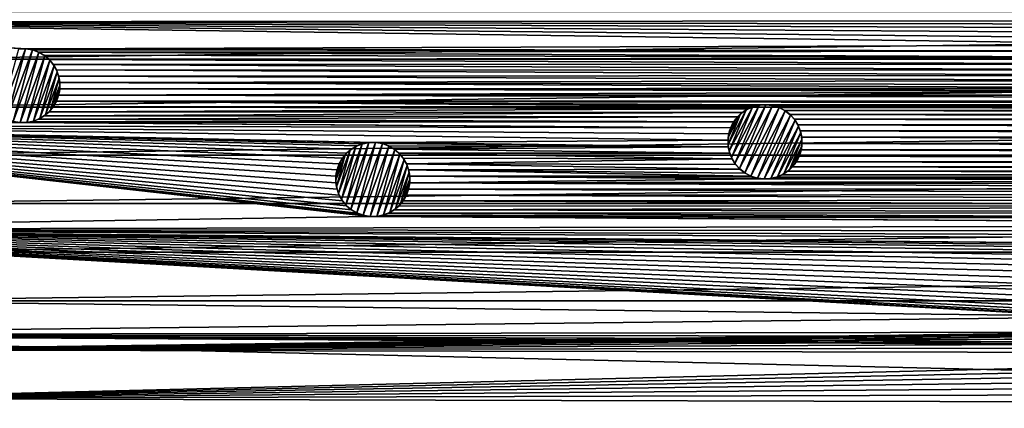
# Model space of a CAD drawing. Header units: metres. Extents: x -150 to 150, y -150 to 150.
# Tile 11 of 64: x -116 to -50, y 9 to 36. Entities that reach past the tile are written whole.
import ezdxf

# ---------------------------------------------------------------- set-up
doc = ezdxf.new("R2010")
doc.units = ezdxf.units.M
doc.layers.add('solid_P32600', color=7, linetype='CONTINUOUS')

msp = doc.modelspace()

# ---------------------------------------------------------------- linework, layer by layer
at = {"layer": 'solid_P32600'}
for points in [[(-34.21949, 35.428299), (-145.771255, 35.365265), (-143.92424, 42.258408)], [(-33.810356, 35.578121), (-34.21949, 35.428299), (-143.92424, 42.258408)], [(125.945274, 36.038628, 5), (-125.945274, 36.038628, 5), (-126.817566, 32.83675, 5)], [(126.817566, 32.83675, 5), (125.945274, 36.038628, 5), (-126.817566, 32.83675, 5)], [(-34.21949, 35.428299), (-34.597248, 35.211189), (-145.771255, 35.365265)], [(-115.699806, 33.548485), (-116.12899, 33.548771), (-145.771255, 35.365265)], [(-35.578121, 33.810356), (-115.699806, 33.548485), (-145.771255, 35.365265)], [(-35.428299, 34.21949), (-35.578121, 33.810356), (-145.771255, 35.365265)], [(-35.211189, 34.597248), (-35.428299, 34.21949), (-145.771255, 35.365265)], [(-34.930466, 34.930466), (-35.211189, 34.597248), (-145.771255, 35.365265)], [(-34.597248, 35.211189), (-34.930466, 34.930466), (-145.771255, 35.365265)], [(-117.387955, 29.041164, -2.5), (-116.181534, 33.543591, -2.5), (-115.728294, 33.550129, -2.5)], [(-116.998703, 28.808884, -2.5), (-117.387955, 29.041164, -2.5), (-115.728294, 33.550129, -2.5)], [(-116.998703, 28.808884, -2.5), (-115.728294, 33.550129, -2.5), (-115.264053, 33.473099, -2.5)], [(-116.998703, 28.808884, -2.5), (-115.264053, 33.473099, -2.5), (-116.558144, 28.643471, -2.5)], [(-115.264053, 33.473099, -2.5), (-114.823494, 33.307686, -2.5), (-116.558144, 28.643471, -2.5)], [(-114.823494, 33.307686, -2.5), (-116.093903, 28.566442, -2.5), (-116.558144, 28.643471, -2.5)], [(-116.181534, 33.543591, -2.5), (-116.12899, 33.548771), (-115.728294, 33.550129, -2.5)], [(-115.728294, 33.550129, -2.5), (-116.12899, 33.548771), (-115.699806, 33.548485)], [(-114.823494, 33.307686, -2.5), (-114.434242, 33.075405, -2.5), (-116.093903, 28.566442, -2.5)], [(-115.728294, 33.550129, -2.5), (-115.699806, 33.548485), (-115.264053, 33.473099)], [(-115.728294, 33.550129, -2.5), (-115.264053, 33.473099), (-115.264053, 33.473099, -2.5)], [(-35.578121, 33.810356), (-35.652935, 33.381123), (-115.699806, 33.548485)], [(-35.652935, 33.381123), (-115.264053, 33.473099), (-115.699806, 33.548485)], [(-35.652935, 33.381123), (-114.848984, 33.320507), (-115.264053, 33.473099)], [(-115.264053, 33.473099, -2.5), (-115.264053, 33.473099), (-114.848984, 33.320507)], [(-115.264053, 33.473099, -2.5), (-114.848984, 33.320507), (-114.823494, 33.307686, -2.5)], [(-35.652935, 33.381123), (-35.653793, 32.945419), (-114.848984, 33.320507)], [(-35.653793, 32.945419), (-114.477158, 33.106167), (-114.848984, 33.320507)], [(-114.823494, 33.307686, -2.5), (-114.848984, 33.320507), (-114.477158, 33.106167)], [(-114.823494, 33.307686, -2.5), (-114.477158, 33.106167), (-114.434242, 33.075405, -2.5)], [(126.817566, 32.83675, 5), (-126.817566, 32.83675, 5), (-127.609207, 29.611324, 5)], [(127.609207, 29.611324, 5), (126.817566, 32.83675, 5), (-127.609207, 29.611324, 5)], [(-114.434242, 33.075405, -2.5), (-115.640663, 28.572981, -2.5), (-116.093903, 28.566442, -2.5)], [(-114.434242, 33.075405, -2.5), (-114.091423, 32.770687, -2.5), (-115.640663, 28.572981, -2.5)], [(-114.091423, 32.770687, -2.5), (-115.191414, 28.665462, -2.5), (-115.640663, 28.572981, -2.5)], [(-114.091423, 32.770687, -2.5), (-113.805191, 32.405125, -2.5), (-115.191414, 28.665462, -2.5)], [(-35.653793, 32.945419), (-114.143944, 32.825443), (-114.477158, 33.106167)], [(-114.434242, 33.075405, -2.5), (-114.477158, 33.106167), (-114.143944, 32.825443)], [(-114.434242, 33.075405, -2.5), (-114.143944, 32.825443), (-114.091423, 32.770687, -2.5)], [(-35.653793, 32.945419), (-35.57729, 32.516483), (-114.143944, 32.825443)], [(-35.57729, 32.516483), (-113.86322, 32.492226), (-114.143944, 32.825443)], [(-114.091423, 32.770687, -2.5), (-114.143944, 32.825443), (-113.86322, 32.492226)], [(-114.091423, 32.770687, -2.5), (-113.86322, 32.492226), (-113.805191, 32.405125, -2.5)], [(-113.805191, 32.405125, -2.5), (-114.76075, 28.838934, -2.5), (-115.191414, 28.665462, -2.5)], [(-113.805191, 32.405125, -2.5), (-113.59581, 31.998343, -2.5), (-114.76075, 28.838934, -2.5)], [(-113.59581, 31.998343, -2.5), (-114.37603, 29.086529, -2.5), (-114.76075, 28.838934, -2.5)], [(-113.59581, 31.998343, -2.5), (-113.461014, 31.553017, -2.5), (-114.37603, 29.086529, -2.5)], [(-35.57729, 32.516483), (-35.429077, 32.106762), (-113.86322, 32.492226)], [(-35.429077, 32.106762), (-113.646111, 32.114468), (-113.86322, 32.492226)], [(-113.805191, 32.405125, -2.5), (-113.86322, 32.492226), (-113.646111, 32.114468)], [(-113.805191, 32.405125, -2.5), (-113.646111, 32.114468), (-113.59581, 31.998343, -2.5)], [(-35.214237, 31.735222), (-113.496284, 31.705334), (-113.646111, 32.114468)], [(-113.59581, 31.998343, -2.5), (-113.646111, 32.114468), (-113.496284, 31.705334)], [(-35.429077, 32.106762), (-35.214237, 31.735222), (-113.646111, 32.114468)], [(-113.59581, 31.998343, -2.5), (-113.496284, 31.705334), (-113.461014, 31.553017, -2.5)], [(-113.461014, 31.553017, -2.5), (-114.036629, 29.404791, -2.5), (-114.37603, 29.086529, -2.5)], [(-113.461014, 31.553017, -2.5), (-113.412376, 31.098949, -2.5), (-114.036629, 29.404791, -2.5)], [(-35.214237, 31.735222), (-34.931076, 31.39554), (-113.496284, 31.705334)], [(-34.931076, 31.39554), (-113.421471, 31.2761), (-113.496284, 31.705334)], [(-113.461014, 31.553017, -2.5), (-113.496284, 31.705334), (-113.421471, 31.2761)], [(-113.461014, 31.553017, -2.5), (-113.421471, 31.2761), (-113.412376, 31.098949, -2.5)], [(-34.591393, 31.112379), (-113.421471, 31.2761), (-34.931076, 31.39554)], [(-34.219852, 30.897539), (-113.420616, 30.840397), (-113.421471, 31.2761)], [(-113.412376, 31.098949, -2.5), (-113.421471, 31.2761), (-113.420616, 30.840397)], [(-34.591393, 31.112379), (-34.219852, 30.897539), (-113.421471, 31.2761)], [(-113.412376, 31.098949, -2.5), (-113.767471, 29.773706, -2.5), (-114.036629, 29.404791, -2.5)], [(-113.412376, 31.098949, -2.5), (-113.44799, 30.634539, -2.5), (-113.767471, 29.773706, -2.5)], [(-113.44799, 30.634539, -2.5), (-113.566116, 30.193708, -2.5), (-113.767471, 29.773706, -2.5)], [(-113.44799, 30.634539, -2.5), (-113.497116, 30.411461), (-113.566116, 30.193708, -2.5)], [(-33.381199, 30.672821), (-113.497116, 30.411461), (-113.420616, 30.840397)], [(-113.44799, 30.634539, -2.5), (-113.420616, 30.840397), (-113.497116, 30.411461)], [(-33.381199, 30.672821), (113.497116, 30.411461), (-113.497116, 30.411461)], [(-113.412376, 31.098949, -2.5), (-113.420616, 30.840397), (-113.44799, 30.634539, -2.5)], [(-34.219852, 30.897539), (-33.810131, 30.749325), (-113.420616, 30.840397)], [(-33.810131, 30.749325), (-33.381199, 30.672821), (-113.420616, 30.840397)], [(-66.578178, 29.650486), (-113.863922, 29.624838), (-113.645332, 30.00174)], [(-113.767471, 29.773706, -2.5), (-113.645332, 30.00174), (-113.863922, 29.624838)], [(-113.566116, 30.193708, -2.5), (-113.645332, 30.00174), (-113.767471, 29.773706, -2.5)], [(113.645332, 30.00174), (-113.645332, 30.00174), (-113.497116, 30.411461)], [(-113.566116, 30.193708, -2.5), (-113.497116, 30.411461), (-113.645332, 30.00174)], [(65.717369, 29.763815), (-113.645332, 30.00174), (113.645332, 30.00174)], [(-66.152618, 29.743954), (-66.578178, 29.650486), (-113.645332, 30.00174)], [(-65.717369, 29.763815), (-66.152618, 29.743954), (-113.645332, 30.00174)], [(65.717369, 29.763815), (-65.717369, 29.763815), (-113.645332, 30.00174)], [(113.497116, 30.411461), (113.645332, 30.00174), (-113.497116, 30.411461)], [(127.609207, 29.611324, 5), (-127.609207, 29.611324, 5), (-128.318695, 26.368557, 5)], [(128.318695, 26.368557, 5), (127.609207, 29.611324, 5), (-128.318695, 26.368557, 5)], [(-67.34832, 29.249578), (-114.477654, 29.01111), (-114.143333, 29.290518)], [(-114.37603, 29.086529, -2.5), (-114.143333, 29.290518), (-114.477654, 29.01111)], [(-67.34832, 29.249578), (-67.668976, 28.954588), (-114.477654, 29.01111)], [(-114.036629, 29.404791, -2.5), (-114.143333, 29.290518), (-114.37603, 29.086529, -2.5)], [(-66.980392, 29.482958), (-114.143333, 29.290518), (-113.863922, 29.624838)], [(-114.036629, 29.404791, -2.5), (-113.863922, 29.624838), (-114.143333, 29.290518)], [(-66.980392, 29.482958), (-67.34832, 29.249578), (-114.143333, 29.290518)], [(-113.767471, 29.773706, -2.5), (-113.863922, 29.624838), (-114.036629, 29.404791, -2.5)], [(-66.578178, 29.650486), (-66.980392, 29.482958), (-113.863922, 29.624838)], [(-68.320122, 27.095495, -2.5), (-67.469025, 29.150211, -2.5), (-67.090988, 29.42145, -2.5)], [(-68.244598, 26.636387, -2.5), (-68.320122, 27.095495, -2.5), (-67.090988, 29.42145, -2.5)], [(-68.244598, 26.636387, -2.5), (-67.090988, 29.42145, -2.5), (-66.677238, 29.616709, -2.5)], [(-68.090103, 26.205753, -2.5), (-68.244598, 26.636387, -2.5), (-66.677238, 29.616709, -2.5)], [(-68.090103, 26.205753, -2.5), (-66.677238, 29.616709, -2.5), (-66.227615, 29.732485, -2.5)], [(-67.854042, 25.805958, -2.5), (-68.090103, 26.205753, -2.5), (-66.227615, 29.732485, -2.5)], [(-67.854042, 25.805958, -2.5), (-66.227615, 29.732485, -2.5), (-65.770142, 29.765535, -2.5)], [(-67.553925, 25.459099, -2.5), (-67.854042, 25.805958, -2.5), (-65.770142, 29.765535, -2.5)], [(-67.469025, 29.150211, -2.5), (-67.668976, 28.954588), (-67.34832, 29.249578)], [(-67.553925, 25.459099, -2.5), (-65.770142, 29.765535, -2.5), (-65.319923, 29.712858, -2.5)], [(-67.198326, 25.177998, -2.5), (-67.553925, 25.459099, -2.5), (-65.319923, 29.712858, -2.5)], [(-67.469025, 29.150211, -2.5), (-67.34832, 29.249578), (-67.090988, 29.42145, -2.5)], [(-67.090988, 29.42145, -2.5), (-67.34832, 29.249578), (-66.980392, 29.482958)], [(-67.198326, 25.177998, -2.5), (-65.319923, 29.712858, -2.5), (-64.869705, 29.575893, -2.5)], [(-67.198326, 25.177998, -2.5), (-64.869705, 29.575893, -2.5), (-66.783127, 24.956495, -2.5)], [(-67.090988, 29.42145, -2.5), (-66.980392, 29.482958), (-66.677238, 29.616709, -2.5)], [(-66.677238, 29.616709, -2.5), (-66.980392, 29.482958), (-66.578178, 29.650486)], [(-64.869705, 29.575893, -2.5), (-64.454506, 29.354391, -2.5), (-66.783127, 24.956495, -2.5)], [(-64.454506, 29.354391, -2.5), (-66.332909, 24.819532, -2.5), (-66.783127, 24.956495, -2.5)], [(-66.677238, 29.616709, -2.5), (-66.578178, 29.650486), (-66.227615, 29.732485, -2.5)], [(-66.227615, 29.732485, -2.5), (-66.578178, 29.650486), (-66.152618, 29.743954)], [(-64.454506, 29.354391, -2.5), (-64.098907, 29.07329, -2.5), (-66.332909, 24.819532, -2.5)], [(-66.227615, 29.732485, -2.5), (-66.152618, 29.743954), (-65.770142, 29.765535, -2.5)], [(-65.770142, 29.765535, -2.5), (-66.152618, 29.743954), (-65.717369, 29.763815)], [(-65.770142, 29.765535, -2.5), (-65.717369, 29.763815), (-65.319923, 29.712858, -2.5)], [(65.291893, 29.70751), (-65.291893, 29.70751), (-65.717369, 29.763815)], [(-65.319923, 29.712858, -2.5), (-65.717369, 29.763815), (-65.291893, 29.70751)], [(65.717369, 29.763815), (65.291893, 29.70751), (-65.717369, 29.763815)], [(-65.319923, 29.712858, -2.5), (-65.291893, 29.70751), (-64.869705, 29.575893)], [(-65.319923, 29.712858, -2.5), (-64.869705, 29.575893), (-64.869705, 29.575893, -2.5)], [(64.869705, 29.575893), (-64.869705, 29.575893), (-65.291893, 29.70751)], [(65.291893, 29.70751), (64.869705, 29.575893), (-65.291893, 29.70751)], [(64.478111, 29.37043), (-64.478111, 29.37043), (-64.869705, 29.575893)], [(-64.869705, 29.575893, -2.5), (-64.869705, 29.575893), (-64.478111, 29.37043)], [(64.478111, 29.37043), (-64.869705, 29.575893), (64.869705, 29.575893)], [(-64.869705, 29.575893, -2.5), (-64.478111, 29.37043), (-64.454506, 29.354391, -2.5)], [(64.137444, 29.109388), (-64.137444, 29.109388), (-64.478111, 29.37043)], [(-64.454506, 29.354391, -2.5), (-64.478111, 29.37043), (-64.137444, 29.109388)], [(64.478111, 29.37043), (64.137444, 29.109388), (-64.478111, 29.37043)], [(-64.454506, 29.354391, -2.5), (-64.137444, 29.109388), (-64.098907, 29.07329, -2.5)], [(-116.122391, 28.568087), (-147.289536, 28.386127), (-116.558144, 28.643471)], [(-116.093903, 28.566442, -2.5), (-116.122391, 28.568087), (-116.558144, 28.643471)], [(-116.093903, 28.566442, -2.5), (-116.558144, 28.643471), (-116.558144, 28.643471, -2.5)], [(-67.934898, 28.609444), (-115.693207, 28.567799), (-115.264275, 28.644302)], [(-115.640663, 28.572981, -2.5), (-115.264275, 28.644302), (-115.693207, 28.567799)], [(-67.934898, 28.609444), (-68.135323, 28.222574), (-115.693207, 28.567799)], [(-115.191414, 28.665462, -2.5), (-115.264275, 28.644302), (-115.640663, 28.572981, -2.5)], [(-67.934898, 28.609444), (-115.264275, 28.644302), (-114.854553, 28.792517)], [(-115.191414, 28.665462, -2.5), (-114.854553, 28.792517), (-115.264275, 28.644302)], [(-114.76075, 28.838934, -2.5), (-114.854553, 28.792517), (-115.191414, 28.665462, -2.5)], [(-67.668976, 28.954588), (-114.854553, 28.792517), (-114.477654, 29.01111)], [(-114.76075, 28.838934, -2.5), (-114.477654, 29.01111), (-114.854553, 28.792517)], [(-67.668976, 28.954588), (-67.934898, 28.609444), (-114.854553, 28.792517)], [(-114.37603, 29.086529, -2.5), (-114.477654, 29.01111), (-114.76075, 28.838934, -2.5)], [(-68.320122, 27.095495, -2.5), (-68.309067, 27.552027, -2.5), (-67.469025, 29.150211, -2.5)], [(-68.309067, 27.552027, -2.5), (-67.784035, 28.819582, -2.5), (-67.469025, 29.150211, -2.5)], [(-68.309067, 27.552027, -2.5), (-68.213142, 28.007816, -2.5), (-67.784035, 28.819582, -2.5)], [(-68.213142, 28.007816, -2.5), (-68.03849, 28.429459, -2.5), (-67.784035, 28.819582, -2.5)], [(-68.03849, 28.429459, -2.5), (-68.135323, 28.222574), (-67.934898, 28.609444)], [(-68.03849, 28.429459, -2.5), (-67.934898, 28.609444), (-67.784035, 28.819582, -2.5)], [(-67.784035, 28.819582, -2.5), (-67.934898, 28.609444), (-67.668976, 28.954588)], [(-67.784035, 28.819582, -2.5), (-67.668976, 28.954588), (-67.469025, 29.150211, -2.5)], [(-64.098907, 29.07329, -2.5), (-65.88269, 24.766853, -2.5), (-66.332909, 24.819532, -2.5)], [(-64.098907, 29.07329, -2.5), (-63.798794, 28.726433, -2.5), (-65.88269, 24.766853, -2.5)], [(-63.798794, 28.726433, -2.5), (-65.425217, 24.799906, -2.5), (-65.88269, 24.766853, -2.5)], [(-63.798794, 28.726433, -2.5), (-63.562729, 28.326635, -2.5), (-65.425217, 24.799906, -2.5)], [(63.843716, 28.787575), (-63.843716, 28.787575), (-64.137444, 29.109388)], [(-64.098907, 29.07329, -2.5), (-64.137444, 29.109388), (-63.843716, 28.787575)], [(64.137444, 29.109388), (63.843716, 28.787575), (-64.137444, 29.109388)], [(-64.098907, 29.07329, -2.5), (-63.843716, 28.787575), (-63.798794, 28.726433, -2.5)], [(63.608891, 28.420567), (-63.608891, 28.420567), (-63.843716, 28.787575)], [(-63.798794, 28.726433, -2.5), (-63.843716, 28.787575), (-63.608891, 28.420567)], [(63.843716, 28.787575), (63.608891, 28.420567), (-63.843716, 28.787575)], [(-63.798794, 28.726433, -2.5), (-63.608891, 28.420567), (-63.562729, 28.326635, -2.5)], [(-92.505508, 22.23996), (-148.4729, 21.34824), (-147.289536, 28.386127)], [(-68.135323, 28.222574), (-147.289536, 28.386127), (-116.122391, 28.568087)], [(-93.356323, 22.467937), (-92.941261, 22.315346), (-147.289536, 28.386127)], [(-92.505508, 22.23996), (-147.289536, 28.386127), (-92.941261, 22.315346)], [(-93.728157, 22.68228), (-93.356323, 22.467937), (-147.289536, 28.386127)], [(-94.061371, 22.963001), (-93.728157, 22.68228), (-147.289536, 28.386127)], [(-94.342094, 23.296219), (-94.061371, 22.963001), (-147.289536, 28.386127)], [(-94.559204, 23.673979), (-94.342094, 23.296219), (-147.289536, 28.386127)], [(-94.70903, 24.083113), (-94.559204, 23.673979), (-147.289536, 28.386127)], [(-94.783844, 24.512346), (-94.70903, 24.083113), (-147.289536, 28.386127)], [(-94.784698, 24.94805), (-94.783844, 24.512346), (-147.289536, 28.386127)], [(-94.708199, 25.376984), (-94.784698, 24.94805), (-147.289536, 28.386127)], [(-94.559982, 25.786705), (-94.708199, 25.376984), (-147.289536, 28.386127)], [(-94.341385, 26.163607), (-94.559982, 25.786705), (-147.289536, 28.386127)], [(-94.061981, 26.497927), (-94.341385, 26.163607), (-147.289536, 28.386127)], [(-93.727661, 26.777334), (-94.061981, 26.497927), (-147.289536, 28.386127)], [(-93.350761, 26.99593), (-93.727661, 26.777334), (-147.289536, 28.386127)], [(-92.94104, 27.144142), (-93.350761, 26.99593), (-147.289536, 28.386127)], [(-92.5121, 27.220646), (-92.94104, 27.144142), (-147.289536, 28.386127)], [(-92.082916, 27.22036), (-92.5121, 27.220646), (-147.289536, 28.386127)], [(-68.323174, 27.375206), (-92.082916, 27.22036), (-147.289536, 28.386127)], [(-68.267159, 27.807293), (-68.323174, 27.375206), (-147.289536, 28.386127)], [(-68.135323, 28.222574), (-68.267159, 27.807293), (-147.289536, 28.386127)], [(-68.135323, 28.222574), (-116.122391, 28.568087), (-115.693207, 28.567799)], [(-116.093903, 28.566442, -2.5), (-115.693207, 28.567799), (-116.122391, 28.568087)], [(-115.640663, 28.572981, -2.5), (-115.693207, 28.567799), (-116.093903, 28.566442, -2.5)], [(-68.309067, 27.552027, -2.5), (-68.267159, 27.807293), (-68.213142, 28.007816, -2.5)], [(-68.213142, 28.007816, -2.5), (-68.267159, 27.807293), (-68.135323, 28.222574)], [(-68.213142, 28.007816, -2.5), (-68.135323, 28.222574), (-68.03849, 28.429459, -2.5)], [(-63.562729, 28.326635, -2.5), (-64.975594, 24.91568, -2.5), (-65.425217, 24.799906, -2.5)], [(-63.562729, 28.326635, -2.5), (-63.408234, 27.896002, -2.5), (-64.975594, 24.91568, -2.5)], [(63.442947, 28.0177), (-63.442947, 28.0177), (-63.608891, 28.420567)], [(-63.562729, 28.326635, -2.5), (-63.608891, 28.420567), (-63.442947, 28.0177)], [(63.608891, 28.420567), (63.442947, 28.0177), (-63.608891, 28.420567)], [(-63.562729, 28.326635, -2.5), (-63.442947, 28.0177), (-63.408234, 27.896002, -2.5)], [(63.347805, 27.59251), (-63.347805, 27.59251), (-63.442947, 28.0177)], [(-63.408234, 27.896002, -2.5), (-63.442947, 28.0177), (-63.347805, 27.59251)], [(63.442947, 28.0177), (63.347805, 27.59251), (-63.442947, 28.0177)], [(-68.323174, 27.375206), (-68.305031, 26.939878), (-92.082916, 27.22036)], [(-68.309067, 27.552027, -2.5), (-68.323174, 27.375206), (-68.267159, 27.807293)], [(-68.320122, 27.095495, -2.5), (-68.323174, 27.375206), (-68.309067, 27.552027, -2.5)], [(-68.320122, 27.095495, -2.5), (-68.305031, 26.939878), (-68.323174, 27.375206)], [(-63.408234, 27.896002, -2.5), (-64.561844, 25.110939, -2.5), (-64.975594, 24.91568, -2.5)], [(-63.408234, 27.896002, -2.5), (-63.332714, 27.436893, -2.5), (-64.561844, 25.110939, -2.5)], [(-63.332714, 27.436893, -2.5), (-64.183807, 25.382179, -2.5), (-64.561844, 25.110939, -2.5)], [(-63.332714, 27.436893, -2.5), (-63.343761, 26.980362, -2.5), (-64.183807, 25.382179, -2.5)], [(-63.408234, 27.896002, -2.5), (-63.347805, 27.59251), (-63.332714, 27.436893, -2.5)], [(63.329655, 27.157185), (-63.329655, 27.157185), (-63.347805, 27.59251)], [(-63.332714, 27.436893, -2.5), (-63.347805, 27.59251), (-63.329655, 27.157185)], [(63.347805, 27.59251), (63.329655, 27.157185), (-63.347805, 27.59251)], [(-63.332714, 27.436893, -2.5), (-63.329655, 27.157185), (-63.343761, 26.980362, -2.5)], [(-94.744301, 24.235428, -2.5), (-94.168686, 26.383654, -2.5), (-93.829285, 26.701918, -2.5)], [(-94.609505, 23.790104, -2.5), (-94.744301, 24.235428, -2.5), (-93.829285, 26.701918, -2.5)], [(-94.609505, 23.790104, -2.5), (-93.829285, 26.701918, -2.5), (-93.444565, 26.949511, -2.5)], [(-94.400124, 23.38332, -2.5), (-94.609505, 23.790104, -2.5), (-93.444565, 26.949511, -2.5)], [(-94.400124, 23.38332, -2.5), (-93.444565, 26.949511, -2.5), (-93.013901, 27.122982, -2.5)], [(-94.113892, 23.017757, -2.5), (-94.400124, 23.38332, -2.5), (-93.013901, 27.122982, -2.5)], [(-94.168686, 26.383654, -2.5), (-94.061981, 26.497927), (-93.829285, 26.701918, -2.5)], [(-94.113892, 23.017757, -2.5), (-93.013901, 27.122982, -2.5), (-92.564644, 27.215466, -2.5)], [(-93.771065, 22.713039, -2.5), (-94.113892, 23.017757, -2.5), (-92.564644, 27.215466, -2.5)], [(-93.829285, 26.701918, -2.5), (-94.061981, 26.497927), (-93.727661, 26.777334)], [(-93.829285, 26.701918, -2.5), (-93.727661, 26.777334), (-93.444565, 26.949511, -2.5)], [(-93.771065, 22.713039, -2.5), (-92.564644, 27.215466, -2.5), (-92.111404, 27.222002, -2.5)], [(-93.381821, 22.480759, -2.5), (-93.771065, 22.713039, -2.5), (-92.111404, 27.222002, -2.5)], [(-93.444565, 26.949511, -2.5), (-93.727661, 26.777334), (-93.350761, 26.99593)], [(-93.444565, 26.949511, -2.5), (-93.350761, 26.99593), (-93.013901, 27.122982, -2.5)], [(-93.381821, 22.480759, -2.5), (-92.111404, 27.222002, -2.5), (-91.647163, 27.144974, -2.5)], [(-93.381821, 22.480759, -2.5), (-91.647163, 27.144974, -2.5), (-92.941261, 22.315346, -2.5)], [(-93.013901, 27.122982, -2.5), (-93.350761, 26.99593), (-92.94104, 27.144142)], [(-93.013901, 27.122982, -2.5), (-92.94104, 27.144142), (-92.564644, 27.215466, -2.5)], [(-91.647163, 27.144974, -2.5), (-91.206604, 26.979561, -2.5), (-92.941261, 22.315346, -2.5)], [(-91.206604, 26.979561, -2.5), (-92.47702, 22.238317, -2.5), (-92.941261, 22.315346, -2.5)], [(-92.564644, 27.215466, -2.5), (-92.94104, 27.144142), (-92.5121, 27.220646)], [(-92.564644, 27.215466, -2.5), (-92.5121, 27.220646), (-92.111404, 27.222002, -2.5)], [(-92.111404, 27.222002, -2.5), (-92.5121, 27.220646), (-92.082916, 27.22036)], [(-91.206604, 26.979561, -2.5), (-90.81736, 26.74728, -2.5), (-92.47702, 22.238317, -2.5)], [(-90.81736, 26.74728, -2.5), (-92.023781, 22.244854, -2.5), (-92.47702, 22.238317, -2.5)], [(-92.111404, 27.222002, -2.5), (-92.082916, 27.22036), (-91.647163, 27.144974)], [(-92.111404, 27.222002, -2.5), (-91.647163, 27.144974), (-91.647163, 27.144974, -2.5)], [(-68.305031, 26.939878), (-91.647163, 27.144974), (-92.082916, 27.22036)], [(-90.81736, 26.74728, -2.5), (-90.474533, 26.442562, -2.5), (-92.023781, 22.244854, -2.5)], [(-68.305031, 26.939878), (-91.232101, 26.992382), (-91.647163, 27.144974)], [(-91.647163, 27.144974, -2.5), (-91.647163, 27.144974), (-91.232101, 26.992382)], [(-91.647163, 27.144974, -2.5), (-91.232101, 26.992382), (-91.206604, 26.979561, -2.5)], [(-68.305031, 26.939878), (-90.860275, 26.77804), (-91.232101, 26.992382)], [(-91.206604, 26.979561, -2.5), (-91.232101, 26.992382), (-90.860275, 26.77804)], [(-91.206604, 26.979561, -2.5), (-90.860275, 26.77804), (-90.81736, 26.74728, -2.5)], [(-68.305031, 26.939878), (-68.209885, 26.514688), (-90.860275, 26.77804)], [(-68.209885, 26.514688), (-90.527054, 26.497318), (-90.860275, 26.77804)], [(-90.81736, 26.74728, -2.5), (-90.860275, 26.77804), (-90.527054, 26.497318)], [(-90.81736, 26.74728, -2.5), (-90.527054, 26.497318), (-90.474533, 26.442562, -2.5)], [(-68.244598, 26.636387, -2.5), (-68.305031, 26.939878), (-68.320122, 27.095495, -2.5)], [(-68.244598, 26.636387, -2.5), (-68.209885, 26.514688), (-68.305031, 26.939878)], [(-68.090103, 26.205753, -2.5), (-68.209885, 26.514688), (-68.244598, 26.636387, -2.5)], [(-63.343761, 26.980362, -2.5), (-63.868801, 25.712807, -2.5), (-64.183807, 25.382179, -2.5)], [(-63.343761, 26.980362, -2.5), (-63.439693, 26.524574, -2.5), (-63.868801, 25.712807, -2.5)], [(63.517513, 26.309816), (-63.517513, 26.309816), (-63.385677, 26.725096)], [(-63.439693, 26.524574, -2.5), (-63.385677, 26.725096), (-63.517513, 26.309816)], [(-63.343761, 26.980362, -2.5), (-63.385677, 26.725096), (-63.439693, 26.524574, -2.5)], [(63.385677, 26.725096), (-63.385677, 26.725096), (-63.329655, 27.157185)], [(-63.343761, 26.980362, -2.5), (-63.329655, 27.157185), (-63.385677, 26.725096)], [(63.385677, 26.725096), (63.517513, 26.309816), (-63.385677, 26.725096)], [(63.329655, 27.157185), (63.385677, 26.725096), (-63.329655, 27.157185)], [(128.318695, 26.368557, 5), (-128.318695, 26.368557, 5), (-128.944931, 23.112572, 5)], [(128.944931, 23.112572, 5), (128.318695, 26.368557, 5), (-128.944931, 23.112572, 5)], [(-94.792938, 24.689495, -2.5), (-94.437836, 26.014738, -2.5), (-94.168686, 26.383654, -2.5)], [(-94.744301, 24.235428, -2.5), (-94.792938, 24.689495, -2.5), (-94.168686, 26.383654, -2.5)], [(-94.792938, 24.689495, -2.5), (-94.757317, 25.153906, -2.5), (-94.437836, 26.014738, -2.5)], [(-94.757317, 25.153906, -2.5), (-94.639198, 25.594738, -2.5), (-94.437836, 26.014738, -2.5)], [(-94.639198, 25.594738, -2.5), (-94.559982, 25.786705), (-94.437836, 26.014738, -2.5)], [(-94.437836, 26.014738, -2.5), (-94.559982, 25.786705), (-94.341385, 26.163607)], [(-94.437836, 26.014738, -2.5), (-94.341385, 26.163607), (-94.168686, 26.383654, -2.5)], [(-94.168686, 26.383654, -2.5), (-94.341385, 26.163607), (-94.061981, 26.497927)], [(-90.474533, 26.442562, -2.5), (-91.574524, 22.337337, -2.5), (-92.023781, 22.244854, -2.5)], [(-90.474533, 26.442562, -2.5), (-90.188309, 26.077, -2.5), (-91.574524, 22.337337, -2.5)], [(-90.188309, 26.077, -2.5), (-91.14386, 22.510809, -2.5), (-91.574524, 22.337337, -2.5)], [(-90.188309, 26.077, -2.5), (-89.978928, 25.670216, -2.5), (-91.14386, 22.510809, -2.5)], [(-68.209885, 26.514688), (-68.043945, 26.111822), (-90.527054, 26.497318)], [(-68.043945, 26.111822), (-90.24633, 26.164101), (-90.527054, 26.497318)], [(-90.474533, 26.442562, -2.5), (-90.527054, 26.497318), (-90.24633, 26.164101)], [(-90.474533, 26.442562, -2.5), (-90.24633, 26.164101), (-90.188309, 26.077, -2.5)], [(-68.043945, 26.111822), (-90.029221, 25.786341), (-90.24633, 26.164101)], [(-90.188309, 26.077, -2.5), (-90.24633, 26.164101), (-90.029221, 25.786341)], [(-90.188309, 26.077, -2.5), (-90.029221, 25.786341), (-89.978928, 25.670216, -2.5)], [(-68.043945, 26.111822), (-67.80912, 25.744816), (-90.029221, 25.786341)], [(-68.090103, 26.205753, -2.5), (-68.043945, 26.111822), (-68.209885, 26.514688)], [(-67.854042, 25.805958, -2.5), (-68.043945, 26.111822), (-68.090103, 26.205753, -2.5)], [(-67.854042, 25.805958, -2.5), (-67.80912, 25.744816), (-68.043945, 26.111822)], [(63.98386, 25.577801), (-63.98386, 25.577801), (-63.717937, 25.922945)], [(-63.868801, 25.712807, -2.5), (-63.717937, 25.922945), (-63.98386, 25.577801)], [(-63.439693, 26.524574, -2.5), (-63.614342, 26.102932, -2.5), (-63.868801, 25.712807, -2.5)], [(-63.614342, 26.102932, -2.5), (-63.717937, 25.922945), (-63.868801, 25.712807, -2.5)], [(63.717937, 25.922945), (-63.717937, 25.922945), (-63.517513, 26.309816)], [(-63.614342, 26.102932, -2.5), (-63.517513, 26.309816), (-63.717937, 25.922945)], [(63.717937, 25.922945), (63.98386, 25.577801), (-63.717937, 25.922945)], [(-63.439693, 26.524574, -2.5), (-63.517513, 26.309816), (-63.614342, 26.102932, -2.5)], [(63.517513, 26.309816), (63.717937, 25.922945), (-63.517513, 26.309816)], [(-94.757317, 25.153906, -2.5), (-94.784698, 24.94805), (-94.708199, 25.376984)], [(-94.757317, 25.153906, -2.5), (-94.708199, 25.376984), (-94.639198, 25.594738, -2.5)], [(-94.639198, 25.594738, -2.5), (-94.708199, 25.376984), (-94.559982, 25.786705)], [(-89.978928, 25.670216, -2.5), (-90.75914, 22.758402, -2.5), (-91.14386, 22.510809, -2.5)], [(-89.978928, 25.670216, -2.5), (-89.844124, 25.224892, -2.5), (-90.75914, 22.758402, -2.5)], [(-67.515388, 25.423), (-89.879395, 25.377207), (-90.029221, 25.786341)], [(-89.978928, 25.670216, -2.5), (-90.029221, 25.786341), (-89.879395, 25.377207)], [(-67.80912, 25.744816), (-67.515388, 25.423), (-90.029221, 25.786341)], [(-89.978928, 25.670216, -2.5), (-89.879395, 25.377207), (-89.844124, 25.224892, -2.5)], [(-67.515388, 25.423), (-67.174721, 25.161959), (-89.879395, 25.377207)], [(-66.783127, 24.956495), (-89.804581, 24.947973), (-89.879395, 25.377207)], [(-89.844124, 25.224892, -2.5), (-89.879395, 25.377207), (-89.804581, 24.947973)], [(-67.174721, 25.161959), (-66.783127, 24.956495), (-89.879395, 25.377207)], [(-67.553925, 25.459099, -2.5), (-67.80912, 25.744816), (-67.854042, 25.805958, -2.5)], [(-67.553925, 25.459099, -2.5), (-67.515388, 25.423), (-67.80912, 25.744816)], [(-67.198326, 25.177998, -2.5), (-67.515388, 25.423), (-67.553925, 25.459099, -2.5)], [(-67.198326, 25.177998, -2.5), (-67.174721, 25.161959), (-67.515388, 25.423)], [(64.67244, 25.049431), (-64.67244, 25.049431), (-64.304512, 25.282812)], [(-64.561844, 25.110939, -2.5), (-64.304512, 25.282812), (-64.67244, 25.049431)], [(-64.183807, 25.382179, -2.5), (-64.304512, 25.282812), (-64.561844, 25.110939, -2.5)], [(64.304512, 25.282812), (-64.304512, 25.282812), (-63.98386, 25.577801)], [(-64.183807, 25.382179, -2.5), (-63.98386, 25.577801), (-64.304512, 25.282812)], [(64.304512, 25.282812), (64.67244, 25.049431), (-64.304512, 25.282812)], [(-63.868801, 25.712807, -2.5), (-63.98386, 25.577801), (-64.183807, 25.382179, -2.5)], [(63.98386, 25.577801), (64.304512, 25.282812), (-63.98386, 25.577801)], [(-94.792938, 24.689495, -2.5), (-94.784698, 24.94805), (-94.757317, 25.153906, -2.5)], [(-94.792938, 24.689495, -2.5), (-94.783844, 24.512346), (-94.784698, 24.94805)], [(-94.744301, 24.235428, -2.5), (-94.783844, 24.512346), (-94.792938, 24.689495, -2.5)], [(-89.844124, 25.224892, -2.5), (-90.419739, 23.076666, -2.5), (-90.75914, 22.758402, -2.5)], [(-89.844124, 25.224892, -2.5), (-89.795486, 24.770824, -2.5), (-90.419739, 23.076666, -2.5)], [(-89.795486, 24.770824, -2.5), (-90.150589, 23.445581, -2.5), (-90.419739, 23.076666, -2.5)], [(-89.795486, 24.770824, -2.5), (-89.831108, 24.306414, -2.5), (-90.150589, 23.445581, -2.5)], [(-89.844124, 25.224892, -2.5), (-89.804581, 24.947973), (-89.795486, 24.770824, -2.5)], [(-89.795486, 24.770824, -2.5), (-89.803726, 24.51227), (-89.831108, 24.306414, -2.5)], [(-66.360939, 24.824879), (-89.804581, 24.947973), (-66.783127, 24.956495)], [(-65.935463, 24.768574), (-89.803726, 24.51227), (-89.804581, 24.947973)], [(-89.795486, 24.770824, -2.5), (-89.804581, 24.947973), (-89.803726, 24.51227)], [(-66.360939, 24.824879), (-65.935463, 24.768574), (-89.804581, 24.947973)], [(-1.25, 24.665064), (-89.803726, 24.51227), (-65.935463, 24.768574)], [(-1.25, 24.665064), (-1.606416, 24.414452), (-89.803726, 24.51227)], [(-67.198326, 25.177998, -2.5), (-66.783127, 24.956495, -2.5), (-67.174721, 25.161959)], [(-66.783127, 24.956495, -2.5), (-66.783127, 24.956495), (-67.174721, 25.161959)], [(-66.332909, 24.819532, -2.5), (-66.360939, 24.824879), (-66.783127, 24.956495)], [(-66.332909, 24.819532, -2.5), (-66.783127, 24.956495), (-66.783127, 24.956495, -2.5)], [(-66.332909, 24.819532, -2.5), (-65.935463, 24.768574), (-66.360939, 24.824879)], [(-65.88269, 24.766853, -2.5), (-65.935463, 24.768574), (-66.332909, 24.819532, -2.5)], [(-1.25, 24.665064), (-65.935463, 24.768574), (-65.500214, 24.788437)], [(-65.88269, 24.766853, -2.5), (-65.500214, 24.788437), (-65.935463, 24.768574)], [(-65.425217, 24.799906, -2.5), (-65.500214, 24.788437), (-65.88269, 24.766853, -2.5)], [(-0.854756, 24.848423), (-65.500214, 24.788437), (-65.074654, 24.881903)], [(-65.425217, 24.799906, -2.5), (-65.074654, 24.881903), (-65.500214, 24.788437)], [(-0.854756, 24.848423), (-1.25, 24.665064), (-65.500214, 24.788437)], [(-64.975594, 24.91568, -2.5), (-65.074654, 24.881903), (-65.425217, 24.799906, -2.5)], [(-0.43412, 24.962019), (-65.074654, 24.881903), (-64.67244, 25.049431)], [(-64.975594, 24.91568, -2.5), (-64.67244, 25.049431), (-65.074654, 24.881903)], [(-0.43412, 24.962019), (-0.854756, 24.848423), (-65.074654, 24.881903)], [(-64.561844, 25.110939, -2.5), (-64.67244, 25.049431), (-64.975594, 24.91568, -2.5)], [(0, 24.99914), (-64.67244, 25.049431), (64.67244, 25.049431)], [(0, 24.99914), (-0.43412, 24.962019), (-64.67244, 25.049431)], [(-94.744301, 24.235428, -2.5), (-94.70903, 24.083113), (-94.783844, 24.512346)], [(-94.609505, 23.790104, -2.5), (-94.70903, 24.083113), (-94.744301, 24.235428, -2.5)], [(-94.609505, 23.790104, -2.5), (-94.559204, 23.673979), (-94.70903, 24.083113)], [(-89.831108, 24.306414, -2.5), (-89.949226, 23.865582, -2.5), (-90.150589, 23.445581, -2.5)], [(-2.164318, 23.749569), (-90.028442, 23.673615), (-89.880226, 24.083336)], [(-89.949226, 23.865582, -2.5), (-89.880226, 24.083336), (-90.028442, 23.673615)], [(-89.831108, 24.306414, -2.5), (-89.880226, 24.083336), (-89.949226, 23.865582, -2.5)], [(-1.915111, 24.10697), (-89.880226, 24.083336), (-89.803726, 24.51227)], [(-89.831108, 24.306414, -2.5), (-89.803726, 24.51227), (-89.880226, 24.083336)], [(-1.915111, 24.10697), (-2.164318, 23.749569), (-89.880226, 24.083336)], [(-1.606416, 24.414452), (-1.915111, 24.10697), (-89.803726, 24.51227)], [(-94.400124, 23.38332, -2.5), (-94.559204, 23.673979), (-94.609505, 23.790104, -2.5)], [(-94.400124, 23.38332, -2.5), (-94.342094, 23.296219), (-94.559204, 23.673979)], [(-94.113892, 23.017757, -2.5), (-94.342094, 23.296219), (-94.400124, 23.38332, -2.5)], [(-94.113892, 23.017757, -2.5), (-94.061371, 22.963001), (-94.342094, 23.296219)], [(-2.460035, 22.940416), (-90.526443, 22.962393), (-90.24704, 23.296713)], [(-90.419739, 23.076666, -2.5), (-90.24704, 23.296713), (-90.526443, 22.962393)], [(-90.150589, 23.445581, -2.5), (-90.24704, 23.296713), (-90.419739, 23.076666, -2.5)], [(-2.349231, 23.355051), (-90.24704, 23.296713), (-90.028442, 23.673615)], [(-90.150589, 23.445581, -2.5), (-90.028442, 23.673615), (-90.24704, 23.296713)], [(-2.349231, 23.355051), (-2.460035, 22.940416), (-90.24704, 23.296713)], [(-89.949226, 23.865582, -2.5), (-90.028442, 23.673615), (-90.150589, 23.445581, -2.5)], [(-2.164318, 23.749569), (-2.349231, 23.355051), (-90.028442, 23.673615)], [(128.944931, 23.112572, 5), (-128.944931, 23.112572, 5), (-129.488983, 19.837872, 5)], [(129.488983, 19.837872, 5), (128.944931, 23.112572, 5), (-129.488983, 19.837872, 5)], [(-93.771065, 22.713039, -2.5), (-94.061371, 22.963001), (-94.113892, 23.017757, -2.5)], [(-93.771065, 22.713039, -2.5), (-93.728157, 22.68228), (-94.061371, 22.963001)], [(-93.381821, 22.480759, -2.5), (-93.728157, 22.68228), (-93.771065, 22.713039, -2.5)], [(-93.381821, 22.480759, -2.5), (-93.356323, 22.467937), (-93.728157, 22.68228)], [(-2.5, 22.5), (-91.237663, 22.46439), (-90.860764, 22.682985)], [(-91.14386, 22.510809, -2.5), (-90.860764, 22.682985), (-91.237663, 22.46439)], [(-90.75914, 22.758402, -2.5), (-90.860764, 22.682985), (-91.14386, 22.510809, -2.5)], [(-2.460035, 22.940416), (-90.860764, 22.682985), (-90.526443, 22.962393)], [(-90.75914, 22.758402, -2.5), (-90.526443, 22.962393), (-90.860764, 22.682985)], [(-2.460035, 22.940416), (-2.5, 22.5), (-90.860764, 22.682985)], [(-90.419739, 23.076666, -2.5), (-90.526443, 22.962393), (-90.75914, 22.758402, -2.5)], [(-2.349231, 21.644949), (-148.4729, 21.34824), (-92.505508, 22.23996)], [(-93.381821, 22.480759, -2.5), (-92.941261, 22.315346, -2.5), (-93.356323, 22.467937)], [(-92.941261, 22.315346, -2.5), (-92.941261, 22.315346), (-93.356323, 22.467937)], [(-92.47702, 22.238317, -2.5), (-92.505508, 22.23996), (-92.941261, 22.315346)], [(-92.47702, 22.238317, -2.5), (-92.941261, 22.315346), (-92.941261, 22.315346, -2.5)], [(-92.47702, 22.238317, -2.5), (-92.076324, 22.239674), (-92.505508, 22.23996)], [(-2.349231, 21.644949), (-92.505508, 22.23996), (-92.076324, 22.239674)], [(-92.023781, 22.244854, -2.5), (-92.076324, 22.239674), (-92.47702, 22.238317, -2.5)], [(-2.460035, 22.059584), (-92.076324, 22.239674), (-91.647385, 22.316177)], [(-92.023781, 22.244854, -2.5), (-91.647385, 22.316177), (-92.076324, 22.239674)], [(-92.076324, 22.239674), (-2.460035, 22.059584), (-2.349231, 21.644949)], [(-91.574524, 22.337337, -2.5), (-91.647385, 22.316177), (-92.023781, 22.244854, -2.5)], [(-2.460035, 22.059584), (-91.647385, 22.316177), (-91.237663, 22.46439)], [(-91.574524, 22.337337, -2.5), (-91.237663, 22.46439), (-91.647385, 22.316177)], [(-91.14386, 22.510809, -2.5), (-91.237663, 22.46439), (-91.574524, 22.337337, -2.5)], [(-2.460035, 22.059584), (-91.237663, 22.46439), (-2.5, 22.5)], [(-43.438999, 15.450233), (-149.320877, 14.257286), (-148.4729, 21.34824)], [(-2.349231, 21.644949), (-2.164318, 21.250431), (-148.4729, 21.34824)], [(-44.678257, 15.843617), (-44.286659, 15.638154), (-148.4729, 21.34824)], [(-43.864471, 15.506537), (-148.4729, 21.34824), (-44.286659, 15.638154)], [(-45.018925, 16.10466), (-44.678257, 15.843617), (-148.4729, 21.34824)], [(-45.312649, 16.426474), (-45.018925, 16.10466), (-148.4729, 21.34824)], [(-45.547478, 16.793482), (-45.312649, 16.426474), (-148.4729, 21.34824)], [(-45.713421, 17.196348), (-45.547478, 16.793482), (-148.4729, 21.34824)], [(-45.808563, 17.621538), (-45.713421, 17.196348), (-148.4729, 21.34824)], [(-45.82671, 18.056864), (-45.808563, 17.621538), (-148.4729, 21.34824)], [(-45.770691, 18.488953), (-45.82671, 18.056864), (-148.4729, 21.34824)], [(-45.638855, 18.904232), (-45.770691, 18.488953), (-148.4729, 21.34824)], [(-45.438427, 19.291101), (-45.638855, 18.904232), (-148.4729, 21.34824)], [(-45.172508, 19.636248), (-45.438427, 19.291101), (-148.4729, 21.34824)], [(-44.851852, 19.931236), (-45.172508, 19.636248), (-148.4729, 21.34824)], [(-44.483925, 20.164616), (-44.851852, 19.931236), (-148.4729, 21.34824)], [(-44.081715, 20.332146), (-44.483925, 20.164616), (-148.4729, 21.34824)], [(-43.656155, 20.425611), (-44.081715, 20.332146), (-148.4729, 21.34824)], [(-43.220901, 20.445473), (-43.656155, 20.425611), (-148.4729, 21.34824)], [(-1.606416, 20.585548), (-43.220901, 20.445473), (-148.4729, 21.34824)], [(-43.864471, 15.506537), (-43.438999, 15.450233), (-148.4729, 21.34824)], [(-1.915111, 20.89303), (-1.606416, 20.585548), (-148.4729, 21.34824)], [(-2.164318, 21.250431), (-1.915111, 20.89303), (-148.4729, 21.34824)], [(129.488983, 19.837872, 5), (-129.488983, 19.837872, 5), (-129.950302, 16.548929, 5)], [(129.950302, 16.548929, 5), (129.488983, 19.837872, 5), (-129.950302, 16.548929, 5)], [(0, 14.998807, 5), (-129.950302, 16.548929, 5), (-130.327972, 13.252064, 5)], [(0, 14.998807, 5), (129.950302, 16.548929, 5), (-129.950302, 16.548929, 5)], [(-17.960831, 14.481817), (-149.320877, 14.257286), (-43.438999, 15.450233)], [(-0.875401, 14.973729, 5), (0, 14.998807, 5), (-130.327972, 13.252064, 5)], [(-1.742005, 14.898498, 5), (-0.875401, 14.973729, 5), (-130.327972, 13.252064, 5)], [(-2.601277, 14.772145, 5), (-1.742005, 14.898498, 5), (-130.327972, 13.252064, 5)], [(-3.45833, 14.594675, 5), (-2.601277, 14.772145, 5), (-130.327972, 13.252064, 5)], [(149.829636, 7.143259), (-149.829636, 7.143259), (-149.320877, 14.257286)], [(-17.960831, 14.481817), (-17.67767, 14.142136), (-149.320877, 14.257286)], [(-16.127792, 13.419415), (149.829636, 7.143259), (-149.320877, 14.257286)], [(-17.337988, 13.858974), (-149.320877, 14.257286), (-17.67767, 14.142136)], [(-16.556726, 13.49592), (-16.127792, 13.419415), (-149.320877, 14.257286)], [(-16.966448, 13.644134), (-16.556726, 13.49592), (-149.320877, 14.257286)], [(-17.337988, 13.858974), (-16.966448, 13.644134), (-149.320877, 14.257286)], [(-4.304694, 14.368185, 5), (-3.45833, 14.594675, 5), (-130.327972, 13.252064, 5)], [(-5.131829, 14.094778, 5), (-4.304694, 14.368185, 5), (-130.327972, 13.252064, 5)], [(-5.93794, 13.774174, 5), (-5.131829, 14.094778, 5), (-130.327972, 13.252064, 5)], [(-6.730327, 13.404046, 5), (-5.93794, 13.774174, 5), (-130.327972, 13.252064, 5)], [(-7.501803, 12.988252, 5), (-6.730327, 13.404046, 5), (-130.327972, 13.252064, 5)], [(-7.501803, 12.988252, 5), (-130.327972, 13.252064, 5), (-130.62146, 9.950865, 5)], [(-8.244579, 12.530877, 5), (-7.501803, 12.988252, 5), (-130.62146, 9.950865, 5)], [(-8.95468, 12.033478, 5), (-8.244579, 12.530877, 5), (-130.62146, 9.950865, 5)], [(-9.639686, 11.491045, 5), (-8.95468, 12.033478, 5), (-130.62146, 9.950865, 5)], [(-10.294472, 10.908379, 5), (-9.639686, 11.491045, 5), (-130.62146, 9.950865, 5)], [(-10.912454, 10.291311, 5), (-10.294472, 10.908379, 5), (-130.62146, 9.950865, 5)], [(-11.488781, 9.643772, 5), (-10.912454, 10.291311, 5), (-130.62146, 9.950865, 5)], [(-11.488781, 9.643772, 5), (-130.62146, 9.950865, 5), (-130.831284, 6.641897, 5)], [(-12.029621, 8.958708, 5), (-11.488781, 9.643772, 5), (-130.831284, 6.641897, 5)]]:
    msp.add_3dface(points, dxfattribs=at)

doc.saveas('drawing.dxf')
